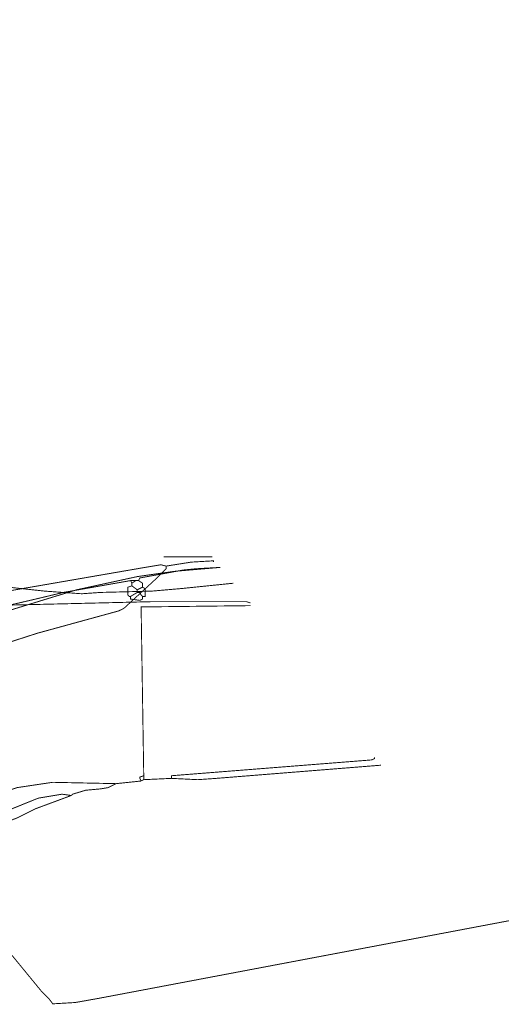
# Model space of a CAD drawing. Header units: metres. Extents: x 189710 to 199671, y 580425 to 586712.
# Tile 16 of 41: x 189910 to 189936, y 581809 to 581862. Entities that reach past the tile are written whole.
import ezdxf

# ---------------------------------------------------------------- set-up
doc = ezdxf.new("R2010")
doc.units = ezdxf.units.M
for name, color, linetype, lineweight in [('B-OI-KL-datatransport_KPN-G', 3, 'DATA_KPN', 18), ('B-OI-KL-datatransport_UPC-G', 3, 'DATA_UPC', 18), ('B-OI-KL-gas lage druk_Stedin-G', 40, 'GAS_LD_STEDIN', 18), ('B-OI-KL-laagspanning_Liander-G', 14, 'LS_LIANDER', 18), ('B-OI-KL-middenspanning_Liander-G', 12, 'MS_LIANDER', 18), ('B-OI-KL-riool onder druk_Wetterskip Fryslan-G', 212, 'RIO_DRUK_WETTERSKIP', 18), ('B-OI-KL-riool vrijverval_Gemeente-G', 211, 'RIO_VRIJVERVAL_GEMEENTELIJK', 18), ('B-OI-KL-water_Vitens-G', 5, 'WATER_VITENS', 18)]:
    doc.layers.add(name, color=color, linetype=linetype, lineweight=lineweight)
doc.styles.add('rtw_iso', font='iso-rtw.shx')
doc.linetypes.add('DATA_KPN', pattern='A,12.7,-5.08,["KPDA",rtw_iso,S=2.54,R=0,X=-2.54,Y=-1.27],-6.35', length=24.13)
doc.linetypes.add('DATA_UPC', pattern='A,12.7,-5.08,["UPDA",rtw_iso,S=2.54,R=0,X=-2.54,Y=-1.27],-6.35', length=24.13)
doc.linetypes.add('GAS_LD_STEDIN', pattern='A,12.7,-5.08,["STLD",rtw_iso,S=2.54,R=0,X=-2.54,Y=-1.27],-6.35', length=24.13)
doc.linetypes.add('LS_LIANDER', pattern='A,12.7,-5.08,["LILS",rtw_iso,S=2.54,R=0,X=-2.54,Y=-1.27],-6.35', length=24.13)
doc.linetypes.add('MS_LIANDER', pattern='A,12.7,-5.08,["LIMS",rtw_iso,S=2.54,R=0,X=-2.54,Y=-1.27],-6.35', length=24.13)
doc.linetypes.add('RIO_DRUK_WETTERSKIP', pattern='A,12.7,-5.08,["WFDR",rtw_iso,S=2.54,R=0,X=-2.54,Y=-1.27],-6.35', length=24.13)
doc.linetypes.add('RIO_VRIJVERVAL_GEMEENTELIJK', pattern='A,12.7,-5.08,["GEVV",rtw_iso,S=2.54,R=0,X=-2.54,Y=-1.27],-6.35', length=24.13)
doc.linetypes.add('WATER_VITENS', pattern='A,12.7,-5.08,["VIWL",rtw_iso,S=2.54,R=0,X=-2.54,Y=-1.27],-6.35', length=24.13)

msp = doc.modelspace()

# ---------------------------------------------------------------- linework, layer by layer
at = {"layer": 'B-OI-KL-datatransport_KPN-G', "ltscale": 0.5, "const_width": 0.05, "flags": 128}
for points in [[(189922.036, 581830.464), (189916.107, 581830.393), (189916.25, 581821.25)], [(189917.75, 581821.107), (189917.75, 581821.25), (189928.607, 581822.107), (189928.75, 581822.179), (189928.75, 581822.25)], [(189917.75, 581821.107), (189919.179, 581821.036), (189920.179, 581821.107), (189929.107, 581821.821)], [(189914.75, 581820.821), (189911.321, 581820.893), (189910.821, 581820.821), (189909.393, 581820.607), (189908.964, 581820.464), (189907.321, 581819.964), (189907.107, 581819.821), (189905.393, 581819.107), (189905.036, 581818.893), (189903.393, 581817.821), (189903.179, 581817.607), (189901.25, 581815.821), (189900.607, 581814.964), (189900.25, 581814.321), (189899.536, 581812.75), (189898.964, 581809.893), (189898.964, 581809.107), (189898.893, 581808.964), (189898.821, 581808.964)], [(189914.75, 581820.821), (189914.321, 581820.607), (189913.893, 581820.536), (189913.107, 581820.464), (189912.393, 581820.25), (189912.321, 581820.179)], [(189916.107, 581820.964), (189914.75, 581820.821)], [(189916.25, 581821.25), (189916.036, 581821.179), (189916.036, 581821.107), (189916.107, 581820.964)], [(189916.25, 581821.036), (189916.107, 581820.964)], [(189916.25, 581821.25), (189916.25, 581821.036)], [(189917.75, 581821.107), (189916.25, 581821.036)], [(189912.321, 581820.179), (189911.821, 581820.25), (189911.393, 581820.179), (189910.536, 581820.036), (189910.179, 581819.893), (189907.893, 581818.964), (189907.75, 581818.821), (189906.179, 581817.393), (189906.107, 581816.964)], [(189912.321, 581820.179), (189910.393, 581819.464), (189909.393, 581818.964), (189908.821, 581818.75), (189908.179, 581818.321), (189906.107, 581816.964)]]:
    msp.add_lwpolyline(points, dxfattribs=at)
at = {"layer": 'B-OI-KL-datatransport_UPC-G', "ltscale": 0.5, "const_width": 0.05, "flags": 128}
for points in [[(189917.464, 581832.607), (189917.464, 581832.464), (189916.964, 581831.964), (189915.179, 581830.321), (189914.893, 581830.179), (189910.464, 581828.964), (189908.036, 581828.179), (189906.821, 581827.75), (189906.179, 581827.607), (189903.821, 581827.107), (189896.25, 581826.607), (189893.321, 581826.536), (189892.893, 581826.607), (189884.964, 581828.107), (189884.821, 581828.036), (189884.179, 581827.75)], [(189917.464, 581832.607), (189917.179, 581832.679), (189916.321, 581832.536), (189904.75, 581830.536), (189900.107, 581830.464)], [(189917.464, 581832.607), (189918.821, 581832.821), (189920.036, 581832.893), (189920.036, 581832.821)]]:
    msp.add_lwpolyline(points, dxfattribs=at)
at = {"layer": 'B-OI-KL-gas lage druk_Stedin-G', "ltscale": 0.5, "const_width": 0.05, "flags": 128}
msp.add_lwpolyline([(189888.821, 581822.036), (189896.036, 581830.179), (189916.679, 581830.679), (189921.821, 581830.679), (189922.036, 581830.607)], dxfattribs=at)
at = {"layer": 'B-OI-KL-laagspanning_Liander-G', "ltscale": 0.5, "const_width": 0.05, "flags": 128}
for points in [[(189915.964, 581831.821), (189916.036, 581831.964), (189918.393, 581832.393), (189919.107, 581832.464), (189920.393, 581832.536)], [(189915.536, 581831.821), (189911.893, 581831.179), (189910.393, 581830.821), (189908.25, 581830.321), (189906.679, 581829.821), (189905.107, 581829.321), (189903.464, 581828.607), (189901.75, 581827.821), (189899.679, 581826.679), (189898.893, 581826.107), (189898.679, 581826.036), (189898.25, 581825.75)], [(189915.607, 581831.536), (189915.393, 581831.464), (189915.393, 581831.036), (189915.464, 581830.964), (189915.536, 581830.964)], [(189915.536, 581831.821), (189915.821, 581831.821)], [(189915.536, 581831.821), (189915.607, 581831.679)], [(189915.821, 581831.821), (189915.607, 581831.679)], [(189915.607, 581831.679), (189915.607, 581831.536)], [(189915.607, 581831.536), (189915.893, 581831.321)], [(189915.821, 581831.821), (189915.964, 581831.821)], [(189916.179, 581831.464), (189915.893, 581831.321)], [(189915.964, 581831.821), (189916.179, 581831.679), (189916.179, 581831.464)], [(189916.179, 581831.464), (189916.321, 581831.393), (189916.321, 581830.964), (189916.179, 581830.964)], [(189915.893, 581831.179), (189915.536, 581830.964)], [(189915.536, 581830.964), (189915.536, 581830.821), (189916.036, 581830.75), (189916.179, 581830.821), (189916.179, 581830.964)], [(189915.893, 581831.321), (189915.893, 581831.179)], [(189915.893, 581831.179), (189916.036, 581831.179), (189916.107, 581831.036), (189916.179, 581830.964)]]:
    msp.add_lwpolyline(points, dxfattribs=at)
at = {"layer": 'B-OI-KL-middenspanning_Liander-G', "ltscale": 0.5, "const_width": 0.05, "flags": 128}
msp.add_lwpolyline([(189883.321, 581827.464), (189884.679, 581828.25), (189885.679, 581827.25), (189887.536, 581825.893), (189890.25, 581824.679), (189892.679, 581824.179), (189895.536, 581824.036), (189897.036, 581824.321), (189898.179, 581824.821), (189899.821, 581825.964), (189900.179, 581826.107), (189902.536, 581827.464), (189904.036, 581828.179), (189905.964, 581829.107), (189908.179, 581829.964), (189912.607, 581831.321), (189915.893, 581832.036), (189917.893, 581832.321), (189920.393, 581832.536)], dxfattribs=at)
at = {"layer": 'B-OI-KL-riool onder druk_Wetterskip Fryslan-G', "ltscale": 0.5, "const_width": 0.05, "flags": 128}
msp.add_lwpolyline([(189726.536, 582034.821), (189726.679, 582034.821), (189726.821, 582034.679), (189732.821, 582027.679), (189733.393, 582027.107), (189739.821, 582019.964), (189822.393, 581925.179), (189823.893, 581923.536), (189831.393, 581915.321), (189846.179, 581898.179), (189849.536, 581894.393), (189861.536, 581881.107), (189867.107, 581874.321), (189868.036, 581872.893), (189868.893, 581871.821), (189885.464, 581851.964), (189885.893, 581851.536), (189895.536, 581841.464), (189897.964, 581839.036), (189898.321, 581838.75), (189898.536, 581832.321), (189898.607, 581831.821), (189899.393, 581826.107), (189904.393, 581817.321), (189904.536, 581817.179), (189905.75, 581815.536), (189906.75, 581814.393), (189910.679, 581809.607), (189911.107, 581809.179), (189911.321, 581808.893), (189912.536, 581808.964), (189913.75, 581809.179), (189936.036, 581813.393)], dxfattribs=at)
at = {"layer": 'B-OI-KL-riool vrijverval_Gemeente-G', "ltscale": 0.5, "const_width": 0.05, "flags": 128}
msp.add_lwpolyline([(189917.321, 581833.107), (189919.964, 581833.107)], dxfattribs=at)
at = {"layer": 'B-OI-KL-water_Vitens-G', "ltscale": 0.5, "const_width": 0.05, "flags": 128}
msp.add_lwpolyline([(189867.464, 581826.107), (189881.75, 581836.607), (189890.893, 581834.536), (189903.536, 581832.179), (189907.607, 581831.607), (189910.893, 581831.25), (189912.893, 581831.107), (189913.893, 581831.179), (189916.679, 581831.25), (189918.321, 581831.393), (189921.107, 581831.679)], dxfattribs=at)

doc.saveas('drawing.dxf')
